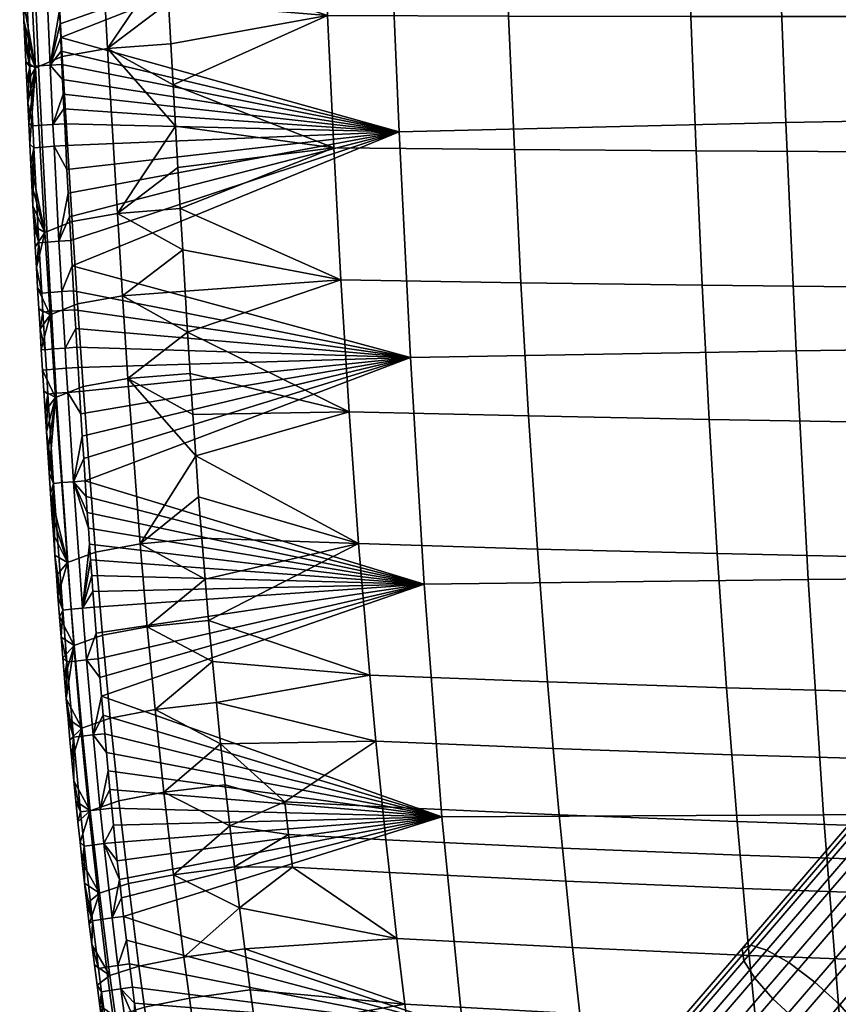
# Model space of a CAD drawing. Header units: millimetres. Extents: x 3220 to 3750, y -1010 to -478.
# Tile 16 of 219: x 3261 to 3340, y -901 to -807. Entities that reach past the tile are written whole.
import ezdxf

# ---------------------------------------------------------------- set-up
doc = ezdxf.new("R2010")
doc.units = ezdxf.units.MM
doc.header["$MEASUREMENT"] = 0
doc.layers.add('predefinito_01', color=7, linetype='Continuous', true_color=0x000000)

msp = doc.modelspace()

# ---------------------------------------------------------------- meshes
at = {"layer": 'predefinito_01'}
mesh = msp.add_polyface(dxfattribs=at)
corners = [(3262.555, -801.159, 449.62), (3261.729, -801.219, 448.726), (3262.178, -811.626, 449.021), (3262.998, -811.56, 449.92), (3263.668, -801.099, 450.112), (3264.108, -811.494, 450.418), (3262.289, -793.966, 449.413), (3261.46, -794.022, 448.522), (3263.404, -793.912, 449.901), (3261.595, -807.235, 447.836), (3261.683, -809.202, 447.892), (3261.773, -811.168, 447.947), (3261.426, -803.301, 447.725), (3261.51, -805.268, 447.781), (3261.267, -799.367, 447.615), (3261.345, -801.334, 447.67), (3261.191, -797.399, 447.559), (3264.656, -797.462, 450.031), (3264.591, -795.666, 449.977), (3265.004, -806.246, 450.293), (3264.949, -804.948, 450.255), (3265.231, -811.44, 450.449), (3265.173, -810.142, 450.41), (3265.115, -808.843, 450.371), (3265.059, -807.545, 450.332), (3264.896, -803.649, 450.216), (3264.843, -802.351, 450.177), (3264.792, -801.052, 450.138), (3264.723, -799.257, 450.084), (3261.915, -795.948, 442.225), (3264.428, -794.844, 437.828), (3265.271, -810.655, 438.468), (3262.697, -811.736, 442.777), (3261.51, -805.268, 447.781), (3261.426, -803.301, 447.725), (3261.865, -813.135, 448.003), (3261.773, -811.168, 447.947), (3261.683, -809.202, 447.892), (3261.595, -807.235, 447.836), (3261.345, -801.334, 447.67), (3261.267, -799.367, 447.615), (3261.191, -797.399, 447.559)]
mesh.append_faces([[corners[k] for k in face] for face in [(0, 1, 2, 3), (4, 0, 3, 5), (6, 7, 1, 0), (8, 6, 0, 4), (2, 9, 10, 10), (2, 10, 11, 11), (1, 12, 13, 13), (1, 14, 15, 15), (1, 15, 12, 12), (1, 16, 14, 14), (1, 13, 9, 9), (7, 16, 1, 1), (2, 1, 9, 9), (4, 17, 18, 8), (5, 19, 20, 4), (5, 21, 22, 22), (5, 23, 24, 24), (23, 5, 22, 22), (4, 25, 26, 26), (25, 4, 20, 20), (19, 5, 24, 24), (4, 27, 28, 28), (17, 4, 28, 28), (27, 4, 26, 26), (29, 30, 31, 32), (32, 33, 34, 29), (32, 35, 36, 36), (32, 37, 38, 38), (37, 32, 36, 36), (29, 39, 40, 40), (39, 29, 34, 34), (33, 32, 38, 38), (41, 29, 40, 40)]])
mesh = msp.add_polyface(dxfattribs=at)
corners = [(3290.639, -806.742, 428.38), (3275.43, -805.501, 432.415), (3275.221, -801.56, 432.229), (3275.866, -813.384, 432.785), (3275.646, -809.443, 432.6), (3291.234, -819.387, 429.042), (3276.091, -817.325, 432.97), (3276.32, -821.266, 433.155), (3276.551, -825.206, 433.342), (3296.579, -796.475, 445.156), (3265.059, -807.545, 450.332), (3265.115, -808.843, 450.371), (3265.231, -811.44, 450.449), (3297.478, -817.855, 446.094), (3265.173, -810.142, 450.41), (3264.723, -799.257, 450.084), (3264.792, -801.052, 450.138), (3264.843, -802.351, 450.177), (3264.896, -803.649, 450.216), (3264.656, -797.462, 450.031), (3264.949, -804.948, 450.255), (3265.362, -814.267, 450.534), (3265.429, -815.681, 450.576), (3265.497, -817.094, 450.619), (3265.6, -819.185, 450.681), (3265.714, -821.456, 450.75), (3266.206, -830.667, 451.027), (3266.074, -828.268, 450.955), (3265.831, -823.727, 450.818), (3265.951, -825.998, 450.886), (3265.296, -812.854, 450.491), (3266.22, -826.431, 439.098), (3270.536, -825.668, 435.77), (3271.034, -833.551, 436.121), (3266.725, -834.312, 439.415), (3265.271, -810.655, 438.468), (3269.588, -809.89, 435.075), (3264.428, -794.844, 437.828), (3268.732, -794.087, 434.371), (3276.551, -825.206, 433.342), (3276.784, -829.146, 433.529), (3276.091, -817.325, 432.97), (3276.32, -821.266, 433.155), (3275.866, -813.384, 432.785), (3275.43, -805.501, 432.415), (3275.646, -809.443, 432.6), (3275.019, -797.618, 432.042), (3275.221, -801.56, 432.229)]
mesh.append_faces([[corners[k] for k in face] for face in [(0, 1, 2, 2), (0, 3, 4, 4), (5, 6, 3, 3), (5, 7, 6, 6), (7, 5, 8, 8), (9, 10, 11, 11), (12, 13, 14, 14), (15, 16, 9, 9), (17, 18, 9, 9), (9, 16, 17, 17), (15, 9, 19, 19), (20, 9, 18, 18), (13, 21, 22, 22), (13, 22, 23, 23), (13, 24, 25, 25), (26, 13, 27, 27), (28, 13, 25, 25), (29, 13, 28, 28), (13, 30, 21, 21), (31, 32, 33, 34), (35, 36, 32, 31), (37, 38, 36, 35), (39, 40, 32, 32), (41, 42, 32, 32), (43, 41, 36, 36), (42, 39, 32, 32), (44, 45, 36, 36), (46, 47, 38, 38), (47, 44, 36, 36), (45, 43, 36, 36), (32, 40, 33, 33), (41, 32, 36, 36), (38, 47, 36, 36)]])
mesh = msp.add_polyface(dxfattribs=at)
corners = [(3275.221, -801.56, 432.229), (3275.019, -797.618, 432.042), (3290.116, -794.081, 427.712), (3275.646, -809.443, 432.6), (3275.43, -805.501, 432.415), (3290.639, -806.742, 428.38), (3292.706, -844.634, 430.345), (3277.505, -840.965, 434.097), (3277.259, -837.026, 433.907), (3276.551, -825.206, 433.342), (3291.234, -819.387, 429.042), (3291.917, -832.017, 429.697), (3276.784, -829.146, 433.529), (3277.019, -833.086, 433.718), (3277.761, -844.904, 434.286), (3275.866, -813.384, 432.785), (3278.028, -848.842, 434.475), (3293.619, -857.238, 430.987), (3278.31, -852.779, 434.662), (3278.608, -856.715, 434.847), (3279.264, -864.583, 435.209), (3278.925, -860.65, 435.029), (3298.577, -839.446, 447.048), (3297.478, -817.855, 446.094), (3266.206, -830.667, 451.027), (3299.882, -861.102, 448.019), (3267.457, -851.236, 451.655), (3296.579, -796.475, 445.156), (3265.115, -808.843, 450.371), (3265.173, -810.142, 450.41), (3265.004, -806.246, 450.293), (3265.059, -807.545, 450.332), (3264.949, -804.948, 450.255), (3265.231, -811.44, 450.449), (3265.296, -812.854, 450.491), (3266.656, -838.468, 451.264), (3266.772, -840.403, 451.323), (3266.913, -842.705, 451.393), (3267.045, -844.838, 451.458), (3267.317, -849.104, 451.589), (3267.558, -852.746, 451.701), (3267.661, -854.256, 451.748), (3265.497, -817.094, 450.619), (3265.6, -819.185, 450.681), (3265.951, -825.998, 450.886), (3266.074, -828.268, 450.955), (3268.089, -860.292, 451.936), (3268.201, -861.801, 451.983), (3267.765, -855.765, 451.795), (3267.871, -857.274, 451.842), (3267.979, -858.783, 451.889)]
mesh.append_faces([[corners[k] for k in face] for face in [(0, 1, 2, 2), (3, 4, 5, 5), (5, 0, 2, 2), (6, 7, 8, 8), (9, 10, 11, 11), (12, 9, 11, 11), (11, 8, 13, 13), (6, 14, 7, 7), (5, 10, 15, 15), (16, 17, 18, 18), (19, 18, 17, 17), (20, 21, 17, 17), (19, 17, 21, 21), (16, 14, 6, 6), (22, 23, 24, 24), (25, 22, 26, 26), (23, 27, 28, 28), (28, 29, 23, 23), (30, 31, 27, 27), (32, 30, 27, 27), (33, 34, 23, 23), (35, 36, 22, 22), (37, 38, 22, 22), (39, 26, 22, 22), (26, 40, 25, 25), (40, 41, 25, 25), (42, 43, 23, 23), (44, 45, 23, 23), (46, 47, 25, 25), (48, 49, 25, 25), (49, 50, 25, 25), (50, 46, 25, 25)]])
mesh = msp.add_polyface(dxfattribs=at)
corners = [(3307.96, -806.79, 424.343), (3290.639, -806.742, 428.38), (3290.116, -794.081, 427.712), (3307.471, -794.018, 423.618), (3325.404, -806.825, 420.898), (3324.954, -793.956, 420.111), (3342.953, -806.849, 417.993), (3342.544, -793.898, 417.143), (3360.588, -806.864, 415.576), (3360.224, -793.845, 414.663), (3378.291, -806.873, 413.594), (3377.973, -793.796, 412.622), (3308.513, -819.549, 425.068), (3291.234, -819.387, 429.042), (3325.912, -819.682, 421.69), (3343.413, -819.79, 418.851), (3360.998, -819.877, 416.498), (3378.647, -819.944, 414.576), (3309.146, -832.296, 425.793), (3291.917, -832.017, 429.697), (3326.493, -832.529, 422.486), (3343.938, -832.723, 419.718), (3361.464, -832.882, 417.433), (3379.052, -833.01, 415.573), (3309.877, -845.031, 426.518), (3292.706, -844.634, 430.345), (3327.161, -845.366, 423.289), (3344.54, -845.648, 420.596), (3361.997, -845.88, 418.382), (3379.514, -846.069, 416.588), (3310.72, -857.754, 427.244), (3293.619, -857.238, 430.987), (3327.93, -858.194, 424.099), (3345.232, -858.564, 421.488), (3362.609, -858.872, 419.349), (3380.044, -859.123, 417.623), (3277.259, -837.026, 433.907), (3278.028, -848.842, 434.475), (3334.47, -816.963, 441.851), (3371.919, -816.288, 438.594), (3371.237, -794.356, 437.276), (3333.641, -795.268, 440.678), (3297.478, -817.855, 446.094), (3296.579, -796.475, 445.156), (3335.462, -838.793, 443.025), (3372.735, -838.294, 439.892), (3298.577, -839.446, 447.048), (3336.626, -860.659, 444.216), (3373.692, -860.319, 441.204), (3299.882, -861.102, 448.019)]
mesh.append_faces([[corners[k] for k in face] for face in [(0, 1, 2, 3), (4, 0, 3, 5), (6, 4, 5, 7), (8, 6, 7, 9), (10, 8, 9, 11), (12, 13, 1, 0), (14, 12, 0, 4), (15, 14, 4, 6), (16, 15, 6, 8), (17, 16, 8, 10), (18, 19, 13, 12), (20, 18, 12, 14), (21, 20, 14, 15), (22, 21, 15, 16), (23, 22, 16, 17), (24, 25, 19, 18), (26, 24, 18, 20), (27, 26, 20, 21), (28, 27, 21, 22), (29, 28, 22, 23), (30, 31, 25, 24), (32, 30, 24, 26), (33, 32, 26, 27), (34, 33, 27, 28), (35, 34, 28, 29), (25, 36, 19, 19), (31, 37, 25, 25), (38, 39, 40, 41), (42, 38, 41, 43), (44, 45, 39, 38), (46, 44, 38, 42), (47, 48, 45, 44), (49, 47, 44, 46)]])
mesh = msp.add_polyface(dxfattribs=at)
corners = [(3263.369, -819.316, 450.144), (3262.553, -819.385, 449.242), (3263.035, -828.482, 449.503), (3263.847, -828.41, 450.407), (3264.477, -819.244, 450.646), (3264.952, -828.333, 450.914), (3263.265, -817.222, 450.083), (3262.448, -817.29, 449.182), (3264.374, -817.151, 450.584), (3262.998, -811.56, 449.92), (3262.178, -811.626, 449.021), (3264.108, -811.494, 450.418), (3262.359, -822.966, 448.282), (3262.465, -824.932, 448.338), (3262.572, -826.897, 448.394), (3262.155, -819.034, 448.17), (3262.256, -821, 448.226), (3261.96, -815.101, 448.058), (3262.057, -817.067, 448.114), (3261.773, -811.168, 447.947), (3261.865, -813.135, 448.003), (3265.831, -823.727, 450.818), (3265.714, -821.456, 450.75), (3265.362, -814.267, 450.534), (3265.296, -812.854, 450.491), (3265.6, -819.185, 450.681), (3265.497, -817.094, 450.619), (3265.429, -815.681, 450.576), (3265.231, -811.44, 450.449), (3265.951, -825.998, 450.886), (3262.697, -811.736, 442.777), (3265.271, -810.655, 438.468), (3266.22, -826.431, 439.098), (3263.601, -827.496, 443.325), (3262.256, -821, 448.226), (3262.155, -819.034, 448.17), (3262.572, -826.897, 448.394), (3262.465, -824.932, 448.338), (3262.359, -822.966, 448.282), (3262.057, -817.067, 448.114), (3261.96, -815.101, 448.058), (3261.865, -813.135, 448.003)]
mesh.append_faces([[corners[k] for k in face] for face in [(0, 1, 2, 3), (4, 0, 3, 5), (6, 7, 1, 0), (8, 6, 0, 4), (9, 10, 7, 6), (11, 9, 6, 8), (1, 12, 13, 13), (2, 13, 14, 14), (1, 15, 16, 16), (7, 17, 18, 18), (15, 1, 7, 18), (10, 19, 20, 20), (10, 20, 17, 17), (1, 16, 12, 12), (1, 13, 2, 2), (10, 17, 7, 7), (5, 21, 22, 4), (8, 23, 24, 11), (4, 25, 26, 8), (4, 22, 25, 25), (8, 26, 27, 27), (23, 8, 27, 27), (28, 11, 24, 24), (21, 5, 29, 29), (30, 31, 32, 33), (33, 34, 35, 30), (33, 36, 37, 37), (33, 38, 34, 34), (30, 35, 39, 39), (30, 39, 40, 40), (38, 33, 37, 37), (41, 30, 40, 40)]])
mesh = msp.add_polyface(dxfattribs=at)
corners = [(3265.241, -851.404, 451.084), (3264.44, -851.487, 450.173), (3265.312, -863.59, 450.535), (3266.106, -863.5, 451.449), (3266.338, -851.314, 451.602), (3267.198, -863.398, 451.971), (3264.692, -842.862, 450.831), (3263.887, -842.94, 449.921), (3265.792, -842.777, 451.344), (3264.551, -840.558, 450.763), (3263.745, -840.635, 449.854), (3265.652, -840.474, 451.275), (3264.434, -838.621, 450.706), (3263.627, -838.697, 449.798), (3265.535, -838.538, 451.217), (3264.221, -835.017, 450.6), (3263.412, -835.092, 449.693), (3265.323, -834.936, 451.11), (3264.117, -833.212, 450.547), (3263.307, -833.286, 449.641), (3265.22, -833.132, 451.056), (3263.847, -828.41, 450.407), (3263.035, -828.482, 449.503), (3264.952, -828.333, 450.914), (3264.414, -856.369, 449.252), (3264.556, -858.333, 449.31), (3264.14, -852.442, 449.135), (3264.276, -854.406, 449.193), (3264.7, -860.296, 449.369), (3263.877, -848.513, 449.02), (3264.007, -850.477, 449.077), (3263.623, -844.584, 448.904), (3263.749, -846.549, 448.962), (3263.499, -842.619, 448.847), (3263.376, -840.654, 448.79), (3263.137, -836.724, 448.676), (3263.256, -838.689, 448.733), (3263.021, -834.759, 448.619), (3262.906, -832.794, 448.563), (3262.792, -830.829, 448.506), (3262.572, -826.897, 448.394), (3262.681, -828.863, 448.45), (3266.913, -842.705, 451.393), (3266.772, -840.403, 451.323), (3266.55, -836.668, 451.209), (3266.445, -834.868, 451.154), (3266.656, -838.468, 451.264), (3266.206, -830.667, 451.027), (3266.074, -828.268, 450.955), (3266.342, -833.065, 451.1), (3265.951, -825.998, 450.886), (3264.611, -843.254, 443.879), (3267.254, -842.208, 439.736), (3268.429, -858.044, 440.377), (3265.758, -859.055, 444.441), (3264.093, -835.37, 443.601), (3266.725, -834.312, 439.415), (3263.601, -827.496, 443.325), (3266.22, -826.431, 439.098), (3264.14, -852.442, 449.135), (3264.007, -850.477, 449.077), (3263.376, -840.654, 448.79), (3263.256, -838.689, 448.733), (3262.906, -832.794, 448.563), (3262.792, -830.829, 448.506), (3264.7, -860.296, 449.369), (3264.556, -858.333, 449.31), (3264.848, -862.259, 449.428), (3264.414, -856.369, 449.252), (3264.276, -854.406, 449.193), (3263.877, -848.513, 449.02), (3263.749, -846.549, 448.962), (3263.623, -844.584, 448.904), (3263.499, -842.619, 448.847), (3263.137, -836.724, 448.676), (3263.021, -834.759, 448.619), (3262.681, -828.863, 448.45), (3262.572, -826.897, 448.394)]
mesh.append_faces([[corners[k] for k in face] for face in [(0, 1, 2, 3), (4, 0, 3, 5), (6, 7, 1, 0), (8, 6, 0, 4), (9, 10, 7, 6), (11, 9, 6, 8), (12, 13, 10, 9), (14, 12, 9, 11), (15, 16, 13, 12), (17, 15, 12, 14), (18, 19, 16, 15), (20, 18, 15, 17), (21, 22, 19, 18), (23, 21, 18, 20), (1, 24, 25, 25), (1, 26, 27, 27), (1, 27, 24, 24), (2, 25, 28, 28), (1, 29, 30, 30), (7, 31, 32, 32), (1, 32, 29, 29), (33, 7, 10, 34), (13, 35, 36, 36), (34, 10, 13, 36), (7, 33, 31, 31), (1, 30, 26, 26), (37, 16, 19, 38), (19, 39, 38, 38), (22, 40, 41, 41), (22, 41, 39, 39), (16, 37, 35, 35), (32, 1, 7, 7), (1, 25, 2, 2), (13, 16, 35, 35), (19, 22, 39, 39), (8, 42, 43, 11), (14, 44, 45, 17), (11, 43, 46, 14), (20, 47, 48, 23), (17, 45, 49, 20), (44, 14, 46, 46), (20, 49, 47, 47), (23, 48, 50, 50), (51, 52, 53, 54), (55, 56, 52, 51), (57, 58, 56, 55), (54, 59, 60, 51), (51, 61, 62, 55), (55, 63, 64, 57), (54, 65, 66, 66), (65, 54, 67, 67), (54, 68, 69, 69), (51, 60, 70, 70), (59, 54, 69, 69), (68, 54, 66, 66), (51, 71, 72, 72), (51, 73, 61, 61), (73, 51, 72, 72), (55, 62, 74, 74), (55, 75, 63, 63), (75, 55, 74, 74), (57, 64, 76, 76), (77, 57, 76, 76), (71, 51, 70, 70)]])
mesh = msp.add_polyface(dxfattribs=at)
corners = [(3276.784, -829.146, 433.529), (3291.917, -832.017, 429.697), (3277.019, -833.086, 433.718), (3266.913, -842.705, 451.393), (3298.577, -839.446, 447.048), (3266.772, -840.403, 451.323), (3266.55, -836.668, 451.209), (3266.656, -838.468, 451.264), (3267.045, -844.838, 451.458), (3267.18, -846.971, 451.524), (3267.317, -849.104, 451.589), (3266.445, -834.868, 451.154), (3266.206, -830.667, 451.027), (3266.342, -833.065, 451.1), (3299.882, -861.102, 448.019), (3267.661, -854.256, 451.748), (3267.765, -855.765, 451.795), (3267.198, -863.398, 451.971), (3267.871, -857.274, 451.842), (3267.765, -855.765, 451.795), (3266.338, -851.314, 451.602), (3267.18, -846.971, 451.524), (3267.045, -844.838, 451.458), (3265.792, -842.777, 451.344), (3268.201, -861.801, 451.983), (3268.089, -860.292, 451.936), (3267.979, -858.783, 451.889), (3267.661, -854.256, 451.748), (3267.558, -852.746, 451.701), (3267.457, -851.236, 451.655), (3267.317, -849.104, 451.589), (3266.913, -842.705, 451.393), (3267.254, -842.208, 439.736), (3271.552, -841.445, 436.475), (3272.712, -857.265, 437.179), (3268.429, -858.044, 440.377), (3266.725, -834.312, 439.415), (3271.034, -833.551, 436.121), (3278.608, -856.715, 434.847), (3278.925, -860.65, 435.029), (3278.028, -848.842, 434.475), (3278.31, -852.779, 434.662), (3277.505, -840.965, 434.097), (3277.761, -844.904, 434.286), (3277.019, -833.086, 433.718), (3277.259, -837.026, 433.907), (3276.784, -829.146, 433.529)]
mesh.append_faces([[corners[k] for k in face] for face in [(0, 1, 2, 2), (3, 4, 5, 5), (4, 6, 7, 7), (4, 8, 9, 9), (4, 9, 10, 10), (4, 11, 6, 6), (4, 12, 13, 13), (11, 4, 13, 13), (14, 15, 16, 16), (17, 18, 19, 20), (20, 21, 22, 23), (17, 24, 25, 25), (17, 26, 18, 18), (26, 17, 25, 25), (20, 19, 27, 27), (20, 28, 29, 29), (28, 20, 27, 27), (20, 30, 21, 21), (23, 22, 31, 31), (30, 20, 29, 29), (32, 33, 34, 35), (36, 37, 33, 32), (38, 39, 34, 34), (40, 41, 34, 34), (41, 38, 34, 34), (42, 43, 33, 33), (44, 45, 37, 37), (45, 42, 33, 33), (46, 44, 37, 37), (43, 40, 33, 33), (37, 45, 33, 33), (34, 33, 40, 40)]])
mesh = msp.add_polyface(dxfattribs=at)
corners = [(3266.5, -868.461, 451.601), (3265.708, -868.556, 450.686), (3266.332, -875.737, 450.907), (3267.12, -875.635, 451.823), (3267.59, -868.354, 452.125), (3268.207, -875.518, 452.35), (3266.106, -863.5, 451.449), (3265.312, -863.59, 450.535), (3267.198, -863.398, 451.971), (3265.648, -872.07, 449.727), (3265.821, -874.03, 449.787), (3265.316, -868.147, 449.607), (3265.479, -870.108, 449.667), (3265.999, -875.991, 449.848), (3265, -864.222, 449.487), (3265.156, -866.184, 449.547), (3264.7, -860.296, 449.369), (3264.848, -862.259, 449.428), (3269.006, -871.837, 452.301), (3268.854, -870.048, 452.244), (3268.508, -865.785, 452.109), (3268.315, -863.309, 452.031), (3269.162, -873.626, 452.358), (3269.322, -875.414, 452.415), (3268.707, -868.259, 452.187), (3268.201, -861.801, 451.983), (3269.105, -865.982, 440.692), (3273.388, -865.187, 437.521), (3274.145, -873.103, 437.854), (3269.856, -873.914, 441.001), (3266.414, -866.969, 444.721), (3267.14, -874.877, 444.999), (3268.429, -858.044, 440.377), (3272.712, -857.265, 437.179), (3265.758, -859.055, 444.441), (3265, -864.222, 449.487), (3264.848, -862.259, 449.428), (3265.821, -874.03, 449.787), (3265.999, -875.991, 449.848), (3265.648, -872.07, 449.727), (3265.479, -870.108, 449.667), (3265.316, -868.147, 449.607), (3265.156, -866.184, 449.547)]
mesh.append_faces([[corners[k] for k in face] for face in [(0, 1, 2, 3), (4, 0, 3, 5), (6, 7, 1, 0), (8, 6, 0, 4), (2, 9, 10, 10), (1, 11, 12, 12), (1, 12, 9, 9), (2, 10, 13, 13), (7, 14, 15, 15), (7, 16, 17, 17), (7, 17, 14, 14), (1, 15, 11, 11), (1, 9, 2, 2), (1, 7, 15, 15), (5, 18, 19, 4), (4, 20, 21, 8), (5, 22, 18, 18), (22, 5, 23, 23), (4, 19, 24, 24), (20, 4, 24, 24), (25, 8, 21, 21), (26, 27, 28, 29), (30, 26, 29, 31), (32, 33, 27, 26), (34, 32, 26, 30), (30, 35, 36, 34), (37, 31, 38, 38), (30, 39, 40, 40), (30, 41, 42, 42), (41, 30, 40, 40), (37, 39, 31, 31), (35, 30, 42, 42), (31, 39, 30, 30)]])
mesh = msp.add_polyface(dxfattribs=at)
corners = [(3294.674, -869.83, 431.624), (3279.625, -868.514, 435.385), (3279.264, -864.583, 435.209), (3295.26, -876.121, 431.94), (3280.413, -876.37, 435.73), (3280.008, -872.443, 435.559), (3280.838, -880.295, 435.899), (3286.57, -881.938, 434.502), (3281.282, -884.218, 436.067), (3287.277, -888.187, 434.783), (3282.227, -892.057, 436.396), (3281.746, -888.139, 436.232), (3286.918, -885.063, 434.643), (3272.914, -906.348, 453.447), (3303.582, -903.668, 450.012), (3272.702, -904.892, 453.397), (3272.182, -901.162, 453.268), (3272.387, -902.665, 453.32), (3272.495, -903.435, 453.346), (3273.745, -911.74, 453.635), (3274.028, -913.464, 453.696), (3273.175, -908.099, 453.508), (3273.445, -909.85, 453.569), (3271.98, -899.658, 453.217), (3271.691, -897.424, 453.141), (3270.339, -885.801, 452.753), (3301.569, -883.364, 449.044), (3270.168, -884.17, 452.699), (3269.825, -880.758, 452.588), (3269.653, -878.977, 452.53), (3270.002, -882.539, 452.646), (3271.407, -895.16, 453.065), (3271.134, -892.894, 452.988), (3270.726, -889.349, 452.87), (3270.53, -887.575, 452.812), (3270.927, -891.121, 452.929), (3268.201, -861.801, 451.983), (3268.315, -863.309, 452.031), (3299.882, -861.102, 448.019), (3269.322, -875.414, 452.415), (3269.162, -873.626, 452.358), (3269.485, -877.196, 452.473), (3268.854, -870.048, 452.244), (3268.707, -868.259, 452.187), (3269.006, -871.837, 452.301), (3268.508, -865.785, 452.109), (3272.641, -911.922, 453.557), (3273.745, -911.74, 453.635), (3273.445, -909.85, 453.569), (3272.341, -910.026, 453.491), (3273.175, -908.099, 453.508), (3271.808, -906.515, 453.37), (3272.914, -906.348, 453.447), (3273.689, -905.502, 442.179), (3277.97, -904.644, 439.107), (3279.156, -912.537, 439.397), (3274.905, -913.415, 442.456), (3270.926, -906.376, 446.095), (3272.159, -914.25, 446.362), (3273.131, -901.56, 442.037), (3277.423, -900.707, 438.956), (3272.598, -897.624, 441.893), (3276.897, -896.775, 438.804), (3271.599, -889.738, 441.602), (3275.902, -888.899, 438.496), (3270.686, -881.833, 441.304), (3274.983, -881.007, 438.179), (3284.323, -907.711, 437.034), (3284.91, -911.616, 437.185), (3283.769, -903.802, 436.878), (3283.239, -899.889, 436.719), (3282.227, -892.057, 436.396), (3282.725, -895.974, 436.558), (3281.282, -884.218, 436.067), (3281.746, -888.139, 436.232), (3280.838, -880.295, 435.899), (3280.413, -876.37, 435.73), (3280.008, -872.443, 435.559), (3274.145, -873.103, 437.854), (3279.264, -864.583, 435.209), (3279.625, -868.514, 435.385), (3273.388, -865.187, 437.521), (3278.925, -860.65, 435.029), (3272.712, -857.265, 437.179)]
mesh.append_faces([[corners[k] for k in face] for face in [(0, 1, 2, 2), (3, 4, 5, 5), (1, 0, 5, 5), (6, 4, 7, 7), (6, 7, 8, 8), (9, 10, 11, 11), (12, 11, 8, 8), (12, 9, 11, 11), (8, 7, 12, 12), (13, 14, 15, 15), (14, 16, 17, 17), (18, 14, 17, 17), (15, 14, 18, 18), (14, 19, 20, 20), (14, 21, 22, 22), (14, 13, 21, 21), (14, 23, 16, 16), (23, 14, 24, 24), (25, 26, 27, 27), (28, 26, 29, 29), (30, 26, 28, 28), (27, 26, 30, 30), (31, 14, 32, 32), (24, 14, 31, 31), (33, 26, 34, 34), (35, 26, 33, 33), (32, 26, 35, 35), (36, 37, 38, 38), (39, 26, 40, 40), (41, 26, 39, 39), (42, 38, 43, 43), (44, 38, 42, 42), (40, 26, 44, 44), (38, 37, 45, 45), (29, 26, 41, 41), (38, 45, 43, 43), (46, 47, 48, 49), (49, 48, 50, 51), (52, 51, 50, 50), (53, 54, 55, 56), (57, 53, 56, 58), (59, 60, 54, 53), (61, 62, 60, 59), (63, 64, 62, 61), (65, 66, 64, 63), (67, 68, 55, 55), (69, 54, 60, 70), (69, 67, 54, 54), (71, 72, 62, 62), (73, 74, 64, 64), (75, 73, 66, 66), (74, 71, 64, 64), (70, 60, 62, 72), (75, 66, 76, 76), (77, 76, 78, 78), (79, 80, 81, 81), (80, 77, 78, 78), (82, 79, 81, 81), (55, 54, 67, 67), (64, 71, 62, 62), (78, 76, 66, 66), (64, 66, 73, 73), (83, 82, 81, 81), (78, 81, 80, 80)]])
mesh = msp.add_polyface(dxfattribs=at)
corners = [(3311.691, -870.468, 427.973), (3294.674, -869.83, 431.624), (3293.619, -857.238, 430.987), (3310.72, -857.754, 427.244), (3328.814, -871.012, 424.919), (3327.93, -858.194, 424.099), (3312.23, -876.82, 428.338), (3295.26, -876.121, 431.94), (3329.304, -877.418, 425.332), (3312.807, -883.171, 428.705), (3295.888, -882.41, 432.254), (3313.11, -886.345, 428.888), (3296.219, -885.553, 432.411), (3313.424, -889.519, 429.07), (3296.56, -888.696, 432.567), (3314.082, -895.864, 429.429), (3297.277, -894.979, 432.873), (3314.78, -902.207, 429.782), (3298.038, -901.258, 433.174), (3315.52, -908.546, 430.129), (3298.846, -907.533, 433.47), (3316.302, -914.881, 430.471), (3299.7, -913.803, 433.76), (3283.769, -903.802, 436.878), (3284.323, -907.711, 437.034), (3283.239, -899.889, 436.719), (3282.227, -892.057, 436.396), (3282.725, -895.974, 436.558), (3279.264, -864.583, 435.209), (3286.918, -885.063, 434.643), (3286.57, -881.938, 434.502), (3280.008, -872.443, 435.559), (3280.413, -876.37, 435.73), (3287.277, -888.187, 434.783), (3301.569, -883.364, 449.044), (3338.075, -883.156, 445.478), (3336.626, -860.659, 444.216), (3299.882, -861.102, 448.019), (3303.582, -903.668, 450.012), (3271.134, -892.894, 452.988), (3274.028, -913.464, 453.696), (3306.346, -924.795, 451.067), (3269.006, -871.837, 452.301), (3273.445, -909.85, 453.569), (3273.745, -911.74, 453.635), (3270.339, -885.801, 452.753), (3270.53, -887.575, 452.812)]
mesh.append_faces([[corners[k] for k in face] for face in [(0, 1, 2, 3), (4, 0, 3, 5), (6, 7, 1, 0), (8, 6, 0, 4), (9, 10, 7, 6), (11, 12, 10, 9), (13, 14, 12, 11), (15, 16, 14, 13), (17, 18, 16, 15), (19, 20, 18, 17), (21, 22, 20, 19), (23, 20, 24, 24), (23, 25, 18, 18), (26, 16, 27, 27), (25, 27, 18, 18), (1, 28, 2, 2), (10, 12, 29, 30), (1, 7, 31, 31), (32, 7, 30, 30), (12, 14, 33, 29), (30, 7, 10, 10), (33, 14, 16, 16), (26, 33, 16, 16), (27, 16, 18, 18), (20, 22, 24, 24), (20, 23, 18, 18), (34, 35, 36, 37), (38, 34, 39, 39), (40, 41, 38, 38), (42, 34, 37, 37), (43, 44, 38, 38), (45, 46, 34, 34)]])
mesh = msp.add_polyface(dxfattribs=at)
corners = [(3346.027, -871.472, 422.394), (3328.814, -871.012, 424.919), (3327.93, -858.194, 424.099), (3345.232, -858.564, 421.488), (3363.311, -871.856, 420.336), (3362.609, -858.872, 419.349), (3380.65, -872.172, 418.682), (3380.044, -859.123, 417.623), (3346.467, -877.924, 422.854), (3329.304, -877.418, 425.332), (3363.699, -878.346, 420.838), (3380.986, -878.694, 419.221), (3329.829, -883.822, 425.749), (3312.807, -883.171, 428.705), (3312.23, -876.82, 428.338), (3346.937, -884.373, 423.318), (3364.114, -884.835, 421.346), (3381.344, -885.215, 419.768), (3330.104, -887.023, 425.958), (3313.11, -886.345, 428.888), (3347.184, -887.598, 423.551), (3364.332, -888.078, 421.6), (3381.531, -888.475, 420.042), (3330.389, -890.224, 426.165), (3313.424, -889.519, 429.07), (3347.439, -890.821, 423.782), (3364.556, -891.322, 421.853), (3381.725, -891.735, 420.314), (3330.986, -896.624, 426.575), (3314.082, -895.864, 429.429), (3347.973, -897.268, 424.238), (3365.027, -897.809, 422.352), (3382.132, -898.255, 420.851), (3331.62, -903.021, 426.978), (3314.78, -902.207, 429.782), (3348.541, -903.714, 424.688), (3365.527, -904.294, 422.844), (3382.562, -904.774, 421.38), (3332.291, -909.417, 427.374), (3315.52, -908.546, 430.129), (3349.141, -910.157, 425.13), (3366.056, -910.778, 423.328), (3383.018, -911.292, 421.9), (3338.075, -883.156, 445.478), (3374.861, -882.998, 442.608), (3373.692, -860.319, 441.204), (3336.626, -860.659, 444.216), (3339.711, -903.729, 446.686), (3376.139, -903.784, 443.975), (3303.582, -903.668, 450.012), (3301.569, -883.364, 449.044)]
mesh.append_faces([[corners[k] for k in face] for face in [(0, 1, 2, 3), (4, 0, 3, 5), (6, 4, 5, 7), (8, 9, 1, 0), (10, 8, 0, 4), (11, 10, 4, 6), (12, 13, 14, 9), (15, 12, 9, 8), (16, 15, 8, 10), (17, 16, 10, 11), (18, 19, 13, 12), (20, 18, 12, 15), (21, 20, 15, 16), (22, 21, 16, 17), (23, 24, 19, 18), (25, 23, 18, 20), (26, 25, 20, 21), (27, 26, 21, 22), (28, 29, 24, 23), (30, 28, 23, 25), (31, 30, 25, 26), (32, 31, 26, 27), (33, 34, 29, 28), (35, 33, 28, 30), (36, 35, 30, 31), (37, 36, 31, 32), (38, 39, 34, 33), (40, 38, 33, 35), (41, 40, 35, 36), (42, 41, 36, 37), (43, 44, 45, 46), (47, 48, 44, 43), (49, 47, 43, 50)]])
mesh = msp.add_polyface(dxfattribs=at)
corners = [(3372.058, -871.914, 401.781), (3379.907, -862.8, 398.91), (3379.681, -861.686, 401.95), (3371.865, -870.761, 404.808), (3371.241, -872.227, 398.656), (3379.125, -863.074, 395.773), (3369.705, -871.726, 396.132), (3377.616, -862.54, 393.238), (3367.637, -870.536, 394.317), (3375.568, -861.327, 391.416), (3350.711, -873.629, 401.154), (3359.973, -862.876, 397.571), (3361.022, -864.521, 395.295), (3351.747, -875.29, 398.883), (3350.536, -872.456, 404.174), (3359.779, -861.724, 400.598), (3351.372, -872.12, 407.291), (3360.596, -861.41, 403.722), (3352.924, -872.603, 409.81), (3362.133, -861.911, 406.247), (3355.003, -873.781, 411.621), (3364.201, -863.101, 408.062), (3357.512, -875.646, 412.49), (3366.704, -864.973, 408.934), (3359.883, -877.824, 412.089), (3369.078, -867.149, 408.532), (3361.612, -879.802, 410.645), (3370.815, -869.116, 407.084), (3362.648, -881.464, 408.375), (3362.822, -882.637, 405.354), (3361.987, -882.973, 402.237), (3360.435, -882.49, 399.718), (3358.355, -881.312, 397.908), (3355.847, -879.447, 397.038), (3365.134, -868.664, 393.445), (3353.476, -877.268, 397.439), (3362.76, -866.489, 393.847), (3351.747, -875.29, 398.883), (3361.022, -864.521, 395.295), (3341.478, -884.35, 404.807), (3342.511, -886.014, 402.538), (3341.307, -883.172, 407.826), (3342.147, -882.831, 410.942), (3343.702, -883.311, 413.459), (3345.784, -884.485, 415.269), (3348.293, -886.35, 416.138), (3350.664, -888.529, 415.737), (3352.391, -890.509, 414.293), (3353.424, -892.173, 412.024), (3353.594, -893.352, 409.006), (3352.755, -893.692, 405.89), (3351.199, -893.213, 403.372), (3349.118, -892.038, 401.563), (3346.608, -890.174, 400.693), (3344.238, -887.995, 401.094), (3342.511, -886.014, 402.538), (3330.472, -897.129, 409.148), (3331.51, -898.787, 406.877), (3330.295, -895.958, 412.169), (3331.128, -895.626, 415.288), (3332.677, -896.112, 417.808), (3334.755, -897.291, 419.619), (3337.263, -899.157, 420.489), (3339.634, -901.335, 420.088), (3341.364, -903.312, 418.643), (3342.402, -904.971, 416.372), (3342.58, -906.141, 413.35), (3341.747, -906.474, 410.232), (3340.197, -905.988, 407.712), (3338.119, -904.808, 405.901), (3335.612, -902.942, 405.031), (3333.24, -900.764, 405.432), (3331.51, -898.787, 406.877), (3319.459, -909.916, 413.397), (3320.507, -911.563, 411.122), (3319.268, -908.762, 416.423), (3320.087, -908.445, 419.547), (3321.625, -908.945, 422.071), (3323.694, -910.133, 423.885), (3326.198, -912.005, 424.757), (3328.572, -914.18, 424.355), (3330.308, -916.149, 422.908), (3324.617, -915.708, 409.272), (3327.121, -917.579, 410.144), (3322.243, -913.532, 409.674), (3320.507, -911.563, 411.122)]
mesh.append_faces([[corners[k] for k in face] for face in [(0, 1, 2, 3), (4, 5, 1, 0), (6, 7, 5, 4), (8, 9, 7, 6), (10, 11, 12, 13), (14, 15, 11, 10), (16, 17, 15, 14), (18, 19, 17, 16), (20, 21, 19, 18), (22, 23, 21, 20), (24, 25, 23, 22), (26, 27, 25, 24), (28, 3, 27, 26), (29, 0, 3, 28), (30, 4, 0, 29), (31, 6, 4, 30), (32, 8, 6, 31), (33, 34, 8, 32), (35, 36, 34, 33), (37, 38, 36, 35), (39, 10, 13, 40), (41, 14, 10, 39), (42, 16, 14, 41), (43, 18, 16, 42), (44, 20, 18, 43), (45, 22, 20, 44), (46, 24, 22, 45), (47, 26, 24, 46), (48, 28, 26, 47), (49, 29, 28, 48), (50, 30, 29, 49), (51, 31, 30, 50), (52, 32, 31, 51), (53, 33, 32, 52), (54, 35, 33, 53), (55, 37, 35, 54), (56, 39, 40, 57), (58, 41, 39, 56), (59, 42, 41, 58), (60, 43, 42, 59), (61, 44, 43, 60), (62, 45, 44, 61), (63, 46, 45, 62), (64, 47, 46, 63), (65, 48, 47, 64), (66, 49, 48, 65), (67, 50, 49, 66), (68, 51, 50, 67), (69, 52, 51, 68), (70, 53, 52, 69), (71, 54, 53, 70), (72, 55, 54, 71), (73, 56, 57, 74), (75, 58, 56, 73), (76, 59, 58, 75), (77, 60, 59, 76), (78, 61, 60, 77), (79, 62, 61, 78), (80, 63, 62, 79), (81, 64, 63, 80), (82, 70, 69, 83), (84, 71, 70, 82), (85, 72, 71, 84)]])
mesh = msp.add_polyface(dxfattribs=at)
corners = [(3269.227, -885.922, 452.684), (3268.145, -886.056, 452.153), (3268.946, -893.176, 452.383), (3270.024, -893.029, 452.916), (3267.806, -882.783, 452.049), (3267.021, -882.893, 451.131), (3267.362, -886.17, 451.235), (3268.889, -882.655, 452.578), (3267.12, -875.635, 451.823), (3266.332, -875.737, 450.907), (3268.207, -875.518, 452.35), (3267.179, -887.743, 450.217), (3267.397, -889.699, 450.28), (3266.968, -885.786, 450.155), (3266.763, -883.828, 450.093), (3266.37, -879.91, 449.97), (3266.563, -881.869, 450.031), (3265.999, -875.991, 449.848), (3266.182, -877.951, 449.909), (3270.168, -884.17, 452.699), (3270.002, -882.539, 452.646), (3269.653, -878.977, 452.53), (3269.485, -877.196, 452.473), (3270.726, -889.349, 452.87), (3270.53, -887.575, 452.812), (3270.339, -885.801, 452.753), (3269.825, -880.758, 452.588), (3269.322, -875.414, 452.415), (3267.946, -882.773, 445.276), (3270.686, -881.833, 441.304), (3271.599, -889.738, 441.602), (3268.839, -890.656, 445.551), (3269.856, -873.914, 441.001), (3274.145, -873.103, 437.854), (3274.983, -881.007, 438.179), (3267.14, -874.877, 444.999), (3266.37, -879.91, 449.97), (3266.182, -877.951, 449.909), (3267.179, -887.743, 450.217), (3266.968, -885.786, 450.155), (3266.563, -881.869, 450.031), (3267.397, -889.699, 450.28), (3266.763, -883.828, 450.093), (3265.999, -875.991, 449.848)]
mesh.append_faces([[corners[k] for k in face] for face in [(0, 1, 2, 3), (4, 5, 6, 1), (7, 4, 1, 0), (8, 9, 5, 4), (10, 8, 4, 7), (6, 11, 12, 12), (13, 6, 5, 14), (6, 13, 11, 11), (5, 15, 16, 16), (9, 17, 18, 18), (9, 18, 15, 15), (5, 16, 14, 14), (5, 9, 15, 15), (0, 19, 20, 7), (7, 21, 22, 10), (23, 24, 0, 0), (25, 19, 0, 0), (0, 24, 25, 25), (3, 23, 0, 0), (7, 20, 26, 26), (7, 26, 21, 21), (10, 22, 27, 27), (28, 29, 30, 31), (32, 33, 34, 29), (35, 32, 29, 28), (28, 36, 37, 35), (31, 38, 39, 28), (36, 28, 40, 40), (38, 31, 41, 41), (42, 28, 39, 39), (40, 28, 42, 42), (37, 43, 35, 35)]])
mesh = msp.add_polyface(dxfattribs=at)
corners = [(3271.271, -910.213, 452.952), (3270.501, -910.366, 452.027), (3270.804, -912.272, 452.091), (3271.572, -912.114, 453.017), (3272.341, -910.026, 453.491), (3272.641, -911.922, 453.557), (3270.736, -906.692, 452.832), (3269.965, -906.838, 451.908), (3271.808, -906.515, 453.37), (3270.315, -903.764, 452.734), (3269.542, -903.905, 451.811), (3271.388, -903.594, 453.27), (3270.207, -902.991, 452.708), (3269.434, -903.131, 451.785), (3271.281, -902.823, 453.244), (3269.798, -899.969, 452.607), (3269.022, -900.104, 451.685), (3270.873, -899.808, 453.142), (3269.506, -897.726, 452.533), (3268.729, -897.857, 451.612), (3270.583, -897.569, 453.067), (3268.946, -893.176, 452.383), (3268.167, -893.3, 451.463), (3270.024, -893.029, 452.916), (3268.145, -886.056, 452.153), (3267.362, -886.17, 451.235), (3269.975, -909.213, 450.918), (3270.279, -911.158, 450.982), (3269.395, -905.319, 450.788), (3269.68, -907.267, 450.853), (3269.135, -903.2, 450.963), (3268.849, -901.42, 450.66), (3269.118, -903.37, 450.724), (3268.589, -899.469, 450.596), (3268.336, -897.517, 450.532), (3269.244, -903.976, 450.989), (3267.852, -893.61, 450.406), (3268.09, -895.564, 450.469), (3267.621, -891.655, 450.343), (3267.397, -889.699, 450.28), (3272.251, -903.469, 453.366), (3272.144, -902.699, 453.339), (3272.182, -901.162, 453.268), (3271.407, -895.16, 453.065), (3271.134, -892.894, 452.988), (3271.98, -899.658, 453.217), (3271.691, -897.424, 453.141), (3272.702, -904.892, 453.397), (3272.495, -903.435, 453.346), (3272.387, -902.665, 453.32), (3272.914, -906.348, 453.447), (3270.927, -891.121, 452.929), (3270.726, -889.349, 452.87), (3270.362, -902.448, 445.96), (3273.131, -901.56, 442.037), (3273.689, -905.502, 442.179), (3270.926, -906.376, 446.095), (3269.829, -898.522, 445.824), (3272.598, -897.624, 441.893), (3268.839, -890.656, 445.551), (3271.599, -889.738, 441.602), (3272.159, -914.25, 446.362), (3270.279, -911.158, 450.982), (3269.975, -909.213, 450.918), (3268.849, -901.42, 450.66), (3268.589, -899.469, 450.596), (3268.09, -895.564, 450.469), (3267.852, -893.61, 450.406), (3269.395, -905.319, 450.788), (3269.118, -903.37, 450.724), (3269.68, -907.267, 450.853), (3268.336, -897.517, 450.532), (3267.621, -891.655, 450.343), (3267.397, -889.699, 450.28)]
mesh.append_faces([[corners[k] for k in face] for face in [(0, 1, 2, 3), (4, 0, 3, 5), (6, 7, 1, 0), (8, 6, 0, 4), (9, 10, 7, 6), (11, 9, 6, 8), (12, 13, 10, 9), (14, 12, 9, 11), (15, 16, 13, 12), (17, 15, 12, 14), (18, 19, 16, 15), (20, 18, 15, 17), (21, 22, 19, 18), (23, 21, 18, 20), (24, 25, 22, 21), (1, 26, 27, 27), (7, 28, 29, 29), (7, 29, 26, 26), (30, 31, 32, 32), (33, 16, 19, 34), (16, 33, 31, 31), (35, 32, 28, 28), (22, 36, 37, 37), (22, 38, 36, 36), (22, 39, 38, 38), (19, 37, 34, 34), (7, 35, 28, 28), (30, 35, 10, 13), (30, 32, 35, 35), (7, 26, 1, 1), (31, 30, 16, 16), (16, 30, 13, 13), (22, 37, 19, 19), (22, 25, 39, 39), (10, 35, 7, 7), (40, 11, 8, 8), (40, 41, 14, 11), (42, 17, 41, 41), (20, 43, 44, 23), (17, 45, 46, 20), (14, 41, 17, 17), (8, 47, 40, 40), (40, 48, 49, 41), (8, 50, 47, 47), (17, 42, 45, 45), (42, 41, 49, 49), (20, 46, 43, 43), (23, 44, 51, 51), (48, 40, 47, 47), (51, 52, 23, 23), (53, 54, 55, 56), (57, 58, 54, 53), (59, 60, 58, 57), (61, 62, 63, 56), (53, 64, 65, 57), (57, 66, 67, 59), (56, 68, 69, 53), (70, 56, 63, 63), (69, 64, 53, 53), (70, 68, 56, 56), (66, 57, 71, 71), (72, 59, 67, 67), (72, 73, 59, 59), (65, 71, 57, 57)]])

doc.saveas('drawing.dxf')
